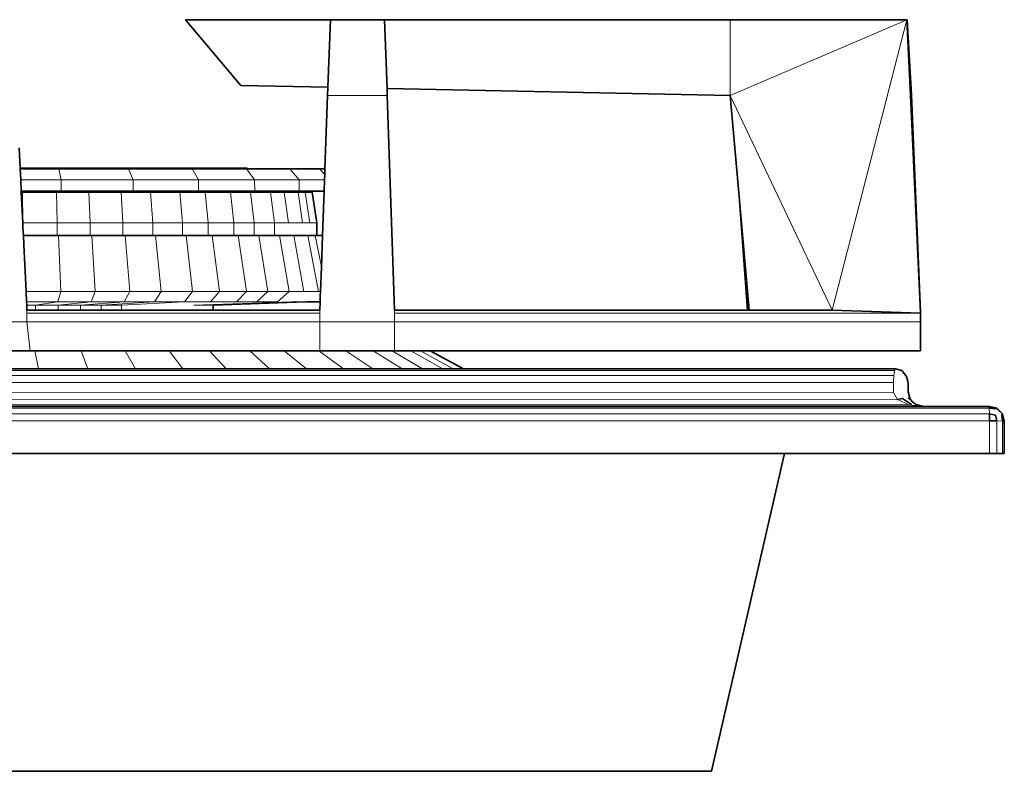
# Model space of a CAD drawing. Header units: inches. Extents: x 0 to 12.9, y 0 to 8.3.
# Tile 52 of 52: x 8.723 to 9.374, y 5.155 to 5.652. Entities that reach past the tile are written whole.
import ezdxf

# ---------------------------------------------------------------- set-up
doc = ezdxf.new("R2010")
doc.units = ezdxf.units.IN
doc.header["$MEASUREMENT"] = 0
doc.layers.add('Default', color=7, linetype='Continuous')

# ---------------------------------------------------------------- blocks, each defined once
blk = doc.blocks.new('MODEL_1')
at = {"lineweight": 0}
for p, q in [((8.86891, 5.6087), (8.83234, 5.65229)), ((8.83234, 5.65229), (8.92839, 5.65229)), ((8.92839, 5.65229), (8.92667, 5.60752)), ((8.92667, 5.60752), (8.92839, 5.65229)), ((8.92839, 5.65229), (8.96404, 5.65229)), ((8.96404, 5.65229), (8.96579, 5.60671)), ((8.96404, 5.65229), (9.193, 5.65229)), ((8.96579, 5.60671), (8.96404, 5.65229)), ((9.193, 5.65229), (9.193, 5.60205)), ((9.193, 5.60205), (9.193, 5.65229)), ((9.193, 5.65229), (9.30993, 5.65229)), ((9.30993, 5.65229), (9.193, 5.60205)), ((9.193, 5.60205), (9.30993, 5.65229)), ((9.30993, 5.65229), (9.26034, 5.45992)), ((9.26034, 5.45992), (9.30993, 5.65229)), ((9.30993, 5.65229), (9.31227, 5.60221)), ((8.92667, 5.60752), (8.86891, 5.6087)), ((8.92646, 5.60205), (8.92667, 5.60752)), ((8.96579, 5.60671), (8.96596, 5.60205)), ((9.193, 5.60205), (8.96579, 5.60671)), ((8.9247, 5.55361), (8.92646, 5.60205)), ((8.96596, 5.60205), (8.92646, 5.60205)), ((8.92646, 5.60205), (8.96596, 5.60205)), ((8.96596, 5.60205), (8.97067, 5.45992)), ((9.26034, 5.45992), (9.193, 5.60205)), ((9.19915, 5.53252), (9.193, 5.60205)), ((9.193, 5.60205), (9.26034, 5.45992)), ((9.31227, 5.60221), (9.31896, 5.45847)), ((8.7223, 5.5675), (8.72298, 5.55404)), ((8.72298, 5.55404), (8.72296, 5.55361)), ((8.72296, 5.55361), (8.72332, 5.54619)), ((8.72332, 5.54619), (8.72296, 5.55361)), ((8.72296, 5.55361), (8.7385, 5.55361)), ((8.7385, 5.55361), (8.74861, 5.55361)), ((8.7501, 5.54619), (8.74861, 5.55361)), ((8.74861, 5.55361), (8.77263, 5.55361)), ((8.74861, 5.55361), (8.7501, 5.54619)), ((8.77263, 5.55361), (8.79476, 5.55361)), ((8.79766, 5.54619), (8.79476, 5.55361)), ((8.79476, 5.55361), (8.80371, 5.55361)), ((8.79476, 5.55361), (8.79766, 5.54619)), ((8.80371, 5.55361), (8.83039, 5.55361)), ((8.83039, 5.55361), (8.83679, 5.55361)), ((8.84098, 5.54619), (8.83679, 5.55361)), ((8.83679, 5.55361), (8.85148, 5.55361)), ((8.83679, 5.55361), (8.84098, 5.54619)), ((8.85148, 5.55361), (8.86609, 5.55361)), ((8.86609, 5.55361), (8.87285, 5.55361)), ((8.87815, 5.54619), (8.87285, 5.55361)), ((8.87285, 5.55361), (8.87355, 5.55361)), ((8.87285, 5.55361), (8.87815, 5.54619)), ((8.87355, 5.55361), (8.90137, 5.55361)), ((8.90137, 5.55361), (8.92111, 5.55361)), ((8.90755, 5.54619), (8.90137, 5.55361)), ((8.90137, 5.55361), (8.90755, 5.54619)), ((8.92111, 5.55361), (8.92456, 5.54984)), ((8.92456, 5.54984), (8.9247, 5.55361)), ((8.92456, 5.54984), (8.92443, 5.54619)), ((8.92443, 5.54619), (8.92456, 5.54984)), ((8.72332, 5.54619), (8.72367, 5.53878)), ((8.72367, 5.53878), (8.72332, 5.54619)), ((8.72332, 5.54619), (8.7501, 5.54619)), ((8.7501, 5.54619), (8.72332, 5.54619)), ((8.75011, 5.53878), (8.7501, 5.54619)), ((8.7501, 5.54619), (8.79766, 5.54619)), ((8.7501, 5.54619), (8.75011, 5.53878)), ((8.79766, 5.54619), (8.7501, 5.54619)), ((8.7977, 5.53878), (8.79766, 5.54619)), ((8.79766, 5.54619), (8.84098, 5.54619)), ((8.79766, 5.54619), (8.7977, 5.53878)), ((8.84098, 5.54619), (8.79766, 5.54619)), ((8.84102, 5.53878), (8.84098, 5.54619)), ((8.84098, 5.54619), (8.87815, 5.54619)), ((8.84098, 5.54619), (8.84102, 5.53878)), ((8.87815, 5.54619), (8.84098, 5.54619)), ((8.8782, 5.53878), (8.87815, 5.54619)), ((8.87815, 5.54619), (8.90755, 5.54619)), ((8.87815, 5.54619), (8.8782, 5.53878)), ((8.90755, 5.54619), (8.87815, 5.54619)), ((8.92443, 5.54619), (8.90755, 5.54619)), ((8.90755, 5.54619), (8.92443, 5.54619)), ((8.90762, 5.53878), (8.90755, 5.54619)), ((8.90755, 5.54619), (8.90762, 5.53878)), ((8.92443, 5.54619), (8.92416, 5.53878)), ((8.92416, 5.53878), (8.92443, 5.54619)), ((8.72367, 5.53878), (8.72369, 5.53828)), ((8.72369, 5.53828), (8.72367, 5.53878)), ((8.72367, 5.53878), (8.73954, 5.53878)), ((8.73954, 5.53878), (8.72367, 5.53878)), ((8.7237, 5.53802), (8.72369, 5.53828)), ((8.72369, 5.53828), (8.73955, 5.53828)), ((8.72369, 5.53828), (8.7237, 5.53802)), ((8.73955, 5.53828), (8.72369, 5.53828)), ((8.72451, 5.53802), (8.7237, 5.53802)), ((8.7237, 5.53802), (8.72467, 5.51773)), ((8.72467, 5.51773), (8.7237, 5.53802)), ((8.7237, 5.53802), (8.72451, 5.53802)), ((8.74689, 5.53802), (8.72451, 5.53802)), ((8.72451, 5.53802), (8.72482, 5.51773)), ((8.72482, 5.51773), (8.72451, 5.53802)), ((8.72451, 5.53802), (8.74689, 5.53802)), ((8.73955, 5.53828), (8.73954, 5.53878)), ((8.73954, 5.53878), (8.75011, 5.53878)), ((8.73954, 5.53878), (8.73955, 5.53828)), ((8.75011, 5.53878), (8.73954, 5.53878)), ((8.73955, 5.53828), (8.77468, 5.53828)), ((8.77468, 5.53828), (8.73955, 5.53828)), ((8.7683, 5.53802), (8.74689, 5.53802)), ((8.74754, 5.51773), (8.74689, 5.53802)), ((8.74689, 5.53802), (8.7683, 5.53802)), ((8.74689, 5.53802), (8.74754, 5.51773)), ((8.75011, 5.53878), (8.77468, 5.53878)), ((8.77468, 5.53878), (8.75011, 5.53878)), ((8.78971, 5.53802), (8.7683, 5.53802)), ((8.76924, 5.51773), (8.7683, 5.53802)), ((8.7683, 5.53802), (8.78971, 5.53802)), ((8.7683, 5.53802), (8.76924, 5.51773)), ((8.77468, 5.53828), (8.77468, 5.53878)), ((8.77468, 5.53878), (8.7977, 5.53878)), ((8.77468, 5.53878), (8.77468, 5.53828)), ((8.7977, 5.53878), (8.77468, 5.53878)), ((8.77468, 5.53828), (8.80668, 5.53828)), ((8.80668, 5.53828), (8.77468, 5.53828)), ((8.80921, 5.53802), (8.78971, 5.53802)), ((8.79096, 5.51773), (8.78971, 5.53802)), ((8.78971, 5.53802), (8.80921, 5.53802)), ((8.78971, 5.53802), (8.79096, 5.51773)), ((8.7977, 5.53878), (8.80667, 5.53878)), ((8.80667, 5.53878), (8.7977, 5.53878)), ((8.80668, 5.53828), (8.80667, 5.53878)), ((8.80667, 5.53878), (8.83413, 5.53878)), ((8.80667, 5.53878), (8.80668, 5.53828)), ((8.83413, 5.53878), (8.80667, 5.53878)), ((8.80668, 5.53828), (8.83414, 5.53828)), ((8.83414, 5.53828), (8.80668, 5.53828)), ((8.8287, 5.53802), (8.80921, 5.53802)), ((8.81073, 5.51773), (8.80921, 5.53802)), ((8.80921, 5.53802), (8.8287, 5.53802)), ((8.80921, 5.53802), (8.81073, 5.51773)), ((8.84542, 5.53802), (8.8287, 5.53802)), ((8.83049, 5.51773), (8.8287, 5.53802)), ((8.8287, 5.53802), (8.84542, 5.53802)), ((8.8287, 5.53802), (8.83049, 5.51773)), ((8.83414, 5.53828), (8.83413, 5.53878)), ((8.83413, 5.53878), (8.84102, 5.53878)), ((8.83413, 5.53878), (8.83414, 5.53828)), ((8.84102, 5.53878), (8.83413, 5.53878)), ((8.83414, 5.53828), (8.85585, 5.53828)), ((8.85585, 5.53828), (8.83414, 5.53828)), ((8.84102, 5.53878), (8.85584, 5.53878)), ((8.85584, 5.53878), (8.84102, 5.53878)), ((8.86216, 5.53802), (8.84542, 5.53802)), ((8.84746, 5.51773), (8.84542, 5.53802)), ((8.84542, 5.53802), (8.86216, 5.53802)), ((8.84542, 5.53802), (8.84746, 5.51773)), ((8.85585, 5.53828), (8.85584, 5.53878)), ((8.85584, 5.53878), (8.87087, 5.53878)), ((8.85584, 5.53878), (8.85585, 5.53828)), ((8.87087, 5.53878), (8.85584, 5.53878)), ((8.85585, 5.53828), (8.87088, 5.53828)), ((8.87088, 5.53828), (8.85585, 5.53828)), ((8.87539, 5.53802), (8.86216, 5.53802)), ((8.86443, 5.51773), (8.86216, 5.53802)), ((8.86216, 5.53802), (8.87539, 5.53802)), ((8.86216, 5.53802), (8.86443, 5.51773)), ((8.87087, 5.53878), (8.87088, 5.53828)), ((8.8782, 5.53878), (8.87087, 5.53878)), ((8.87088, 5.53828), (8.87857, 5.53828)), ((8.88862, 5.53802), (8.87539, 5.53802)), ((8.87785, 5.51773), (8.87539, 5.53802)), ((8.87539, 5.53802), (8.88862, 5.53802)), ((8.87539, 5.53802), (8.87785, 5.51773)), ((8.87856, 5.53878), (8.8782, 5.53878)), ((8.87857, 5.53828), (8.87856, 5.53878)), ((8.87856, 5.53878), (8.90762, 5.53878)), ((8.90762, 5.53878), (8.87856, 5.53878)), ((8.89777, 5.53802), (8.88862, 5.53802)), ((8.89127, 5.51773), (8.88862, 5.53802)), ((8.88862, 5.53802), (8.89777, 5.53802)), ((8.88862, 5.53802), (8.89127, 5.51773)), ((8.90693, 5.53802), (8.89777, 5.53802)), ((8.90055, 5.51773), (8.89777, 5.53802)), ((8.89777, 5.53802), (8.90693, 5.53802)), ((8.89777, 5.53802), (8.90055, 5.51773)), ((8.9116, 5.53802), (8.90693, 5.53802)), ((8.90984, 5.51773), (8.90693, 5.53802)), ((8.90693, 5.53802), (8.9116, 5.53802)), ((8.90693, 5.53802), (8.90984, 5.51773)), ((8.92416, 5.53878), (8.90762, 5.53878)), ((8.90762, 5.53878), (8.92416, 5.53878)), ((8.91629, 5.53802), (8.9116, 5.53802)), ((8.91458, 5.51773), (8.9116, 5.53802)), ((8.9116, 5.53802), (8.91629, 5.53802)), ((8.9116, 5.53802), (8.91458, 5.51773)), ((8.91933, 5.51773), (8.91629, 5.53802)), ((8.91629, 5.53802), (8.91933, 5.51773)), ((8.92416, 5.53878), (8.92309, 5.50945)), ((8.92309, 5.50945), (8.92416, 5.53878)), ((9.20557, 5.45992), (9.19915, 5.53252)), ((8.72467, 5.51773), (8.72482, 5.51441)), ((8.72482, 5.51773), (8.72467, 5.51773)), ((8.72482, 5.51441), (8.72482, 5.51773)), ((8.72482, 5.51773), (8.74754, 5.51773)), ((8.74754, 5.51773), (8.72482, 5.51773)), ((8.72482, 5.51441), (8.72523, 5.50945)), ((8.72523, 5.50945), (8.72482, 5.51441)), ((8.74754, 5.50945), (8.74754, 5.51773)), ((8.74754, 5.51773), (8.76924, 5.51773)), ((8.74754, 5.51773), (8.74754, 5.50945)), ((8.76924, 5.51773), (8.74754, 5.51773)), ((8.76924, 5.50945), (8.76924, 5.51773)), ((8.76924, 5.51773), (8.79096, 5.51773)), ((8.76924, 5.51773), (8.76924, 5.50945)), ((8.79096, 5.51773), (8.76924, 5.51773)), ((8.79096, 5.50945), (8.79096, 5.51773)), ((8.79096, 5.51773), (8.81073, 5.51773)), ((8.79096, 5.51773), (8.79096, 5.50945)), ((8.81073, 5.51773), (8.79096, 5.51773)), ((8.81073, 5.50945), (8.81073, 5.51773)), ((8.81073, 5.51773), (8.83049, 5.51773)), ((8.81073, 5.51773), (8.81073, 5.50945)), ((8.83049, 5.51773), (8.81073, 5.51773)), ((8.83049, 5.50945), (8.83049, 5.51773)), ((8.83049, 5.51773), (8.84746, 5.51773)), ((8.83049, 5.51773), (8.83049, 5.50945)), ((8.84746, 5.51773), (8.83049, 5.51773)), ((8.84746, 5.50945), (8.84746, 5.51773)), ((8.84746, 5.51773), (8.86443, 5.51773)), ((8.84746, 5.51773), (8.84746, 5.50945)), ((8.86443, 5.51773), (8.84746, 5.51773)), ((8.86443, 5.50945), (8.86443, 5.51773)), ((8.86443, 5.51773), (8.87785, 5.51773)), ((8.86443, 5.51773), (8.86443, 5.50945)), ((8.87785, 5.51773), (8.86443, 5.51773)), ((8.87785, 5.50945), (8.87785, 5.51773)), ((8.87785, 5.51773), (8.89127, 5.51773)), ((8.87785, 5.51773), (8.87785, 5.50945)), ((8.89127, 5.51773), (8.87785, 5.51773)), ((8.89127, 5.51773), (8.89127, 5.50945)), ((8.90055, 5.51773), (8.89127, 5.51773)), ((8.90984, 5.51773), (8.90055, 5.51773)), ((8.91458, 5.51773), (8.90984, 5.51773)), ((8.91933, 5.51773), (8.91458, 5.51773)), ((8.91933, 5.50945), (8.91933, 5.51773)), ((8.72536, 5.50321), (8.72523, 5.50945)), ((8.72523, 5.50945), (8.74754, 5.50945)), ((8.72523, 5.50945), (8.72536, 5.50321)), ((8.74754, 5.50945), (8.72523, 5.50945)), ((8.74754, 5.50945), (8.74833, 5.50945)), ((8.74833, 5.50945), (8.74754, 5.50945)), ((8.74986, 5.4723), (8.74833, 5.50945)), ((8.74833, 5.50945), (8.76924, 5.50945)), ((8.74833, 5.50945), (8.74986, 5.4723)), ((8.76924, 5.50945), (8.74833, 5.50945)), ((8.76924, 5.50945), (8.77042, 5.50945)), ((8.77042, 5.50945), (8.76924, 5.50945)), ((8.77268, 5.4723), (8.77042, 5.50945)), ((8.77042, 5.50945), (8.79096, 5.50945)), ((8.77042, 5.50945), (8.77268, 5.4723)), ((8.79096, 5.50945), (8.77042, 5.50945)), ((8.79096, 5.50945), (8.79252, 5.50945)), ((8.79252, 5.50945), (8.79096, 5.50945)), ((8.79549, 5.4723), (8.79252, 5.50945)), ((8.79252, 5.50945), (8.81073, 5.50945)), ((8.79252, 5.50945), (8.79549, 5.4723)), ((8.81073, 5.50945), (8.79252, 5.50945)), ((8.81073, 5.50945), (8.81263, 5.50945)), ((8.81263, 5.50945), (8.81073, 5.50945)), ((8.81628, 5.4723), (8.81263, 5.50945)), ((8.81263, 5.50945), (8.83049, 5.50945)), ((8.81263, 5.50945), (8.81628, 5.4723)), ((8.83049, 5.50945), (8.81263, 5.50945)), ((8.83049, 5.50945), (8.83275, 5.50945)), ((8.83275, 5.50945), (8.83049, 5.50945)), ((8.83707, 5.4723), (8.83275, 5.50945)), ((8.83275, 5.50945), (8.84746, 5.50945)), ((8.83275, 5.50945), (8.83707, 5.4723)), ((8.84746, 5.50945), (8.83275, 5.50945)), ((8.84746, 5.50945), (8.85001, 5.50945)), ((8.85001, 5.50945), (8.84746, 5.50945)), ((8.85489, 5.4723), (8.85001, 5.50945)), ((8.85001, 5.50945), (8.86443, 5.50945)), ((8.85001, 5.50945), (8.85489, 5.4723)), ((8.86443, 5.50945), (8.85001, 5.50945)), ((8.86443, 5.50945), (8.86727, 5.50945)), ((8.86727, 5.50945), (8.86443, 5.50945)), ((8.87273, 5.4723), (8.86727, 5.50945)), ((8.86727, 5.50945), (8.87785, 5.50945)), ((8.86727, 5.50945), (8.87273, 5.4723)), ((8.87785, 5.50945), (8.86727, 5.50945)), ((8.87785, 5.50945), (8.88092, 5.50945)), ((8.88092, 5.50945), (8.87785, 5.50945)), ((8.88683, 5.4723), (8.88092, 5.50945)), ((8.88092, 5.50945), (8.89127, 5.50945)), ((8.88092, 5.50945), (8.88683, 5.4723)), ((8.89127, 5.50945), (8.88092, 5.50945)), ((8.89127, 5.50945), (8.89458, 5.50945)), ((8.90094, 5.4723), (8.89458, 5.50945)), ((8.89458, 5.50945), (8.90055, 5.50945)), ((8.89458, 5.50945), (8.90094, 5.4723)), ((8.90055, 5.50945), (8.90403, 5.50945)), ((8.9107, 5.4723), (8.90403, 5.50945)), ((8.90403, 5.50945), (8.90984, 5.50945)), ((8.90403, 5.50945), (8.9107, 5.4723)), ((8.90984, 5.50945), (8.91347, 5.50945)), ((8.92046, 5.4723), (8.91347, 5.50945)), ((8.91347, 5.50945), (8.91458, 5.50945)), ((8.91347, 5.50945), (8.92046, 5.4723)), ((8.91458, 5.50945), (8.9183, 5.50945)), ((8.92232, 5.48855), (8.9183, 5.50945)), ((8.9183, 5.50945), (8.91933, 5.50945)), ((8.9183, 5.50945), (8.92232, 5.48855)), ((8.92309, 5.50945), (8.91933, 5.50945)), ((8.91933, 5.50945), (8.92309, 5.50945)), ((8.92309, 5.50945), (8.92232, 5.48855)), ((8.92232, 5.48855), (8.92309, 5.50945)), ((8.72682, 5.4723), (8.72536, 5.50321)), ((8.72536, 5.50321), (8.72682, 5.4723)), ((8.92232, 5.48855), (8.92173, 5.4723)), ((8.92173, 5.4723), (8.92232, 5.48855)), ((8.72714, 5.46553), (8.72682, 5.4723)), ((8.72682, 5.4723), (8.74986, 5.4723)), ((8.74986, 5.4723), (8.72682, 5.4723)), ((8.72682, 5.4723), (8.72714, 5.46553)), ((8.74986, 5.4723), (8.74799, 5.46553)), ((8.74799, 5.46553), (8.74986, 5.4723)), ((8.74986, 5.4723), (8.77268, 5.4723)), ((8.77268, 5.4723), (8.74986, 5.4723)), ((8.77268, 5.4723), (8.76992, 5.46553)), ((8.76992, 5.46553), (8.77268, 5.4723)), ((8.77268, 5.4723), (8.79549, 5.4723)), ((8.79549, 5.4723), (8.77268, 5.4723)), ((8.79549, 5.4723), (8.79186, 5.46553)), ((8.79186, 5.46553), (8.79549, 5.4723)), ((8.79549, 5.4723), (8.81628, 5.4723)), ((8.81628, 5.4723), (8.79549, 5.4723)), ((8.81628, 5.4723), (8.81183, 5.46553)), ((8.81183, 5.46553), (8.81628, 5.4723)), ((8.81628, 5.4723), (8.83707, 5.4723)), ((8.83707, 5.4723), (8.81628, 5.4723)), ((8.83707, 5.4723), (8.83181, 5.46553)), ((8.83181, 5.46553), (8.83707, 5.4723)), ((8.83707, 5.4723), (8.85489, 5.4723)), ((8.85489, 5.4723), (8.83707, 5.4723)), ((8.85489, 5.4723), (8.84895, 5.46553)), ((8.84895, 5.46553), (8.85489, 5.4723)), ((8.85489, 5.4723), (8.87273, 5.4723)), ((8.87273, 5.4723), (8.85489, 5.4723)), ((8.87273, 5.4723), (8.86608, 5.46553)), ((8.86608, 5.46553), (8.87273, 5.4723)), ((8.87273, 5.4723), (8.88683, 5.4723)), ((8.88683, 5.4723), (8.87273, 5.4723)), ((8.88683, 5.4723), (8.87964, 5.46553)), ((8.87964, 5.46553), (8.88683, 5.4723)), ((8.88683, 5.4723), (8.90094, 5.4723)), ((8.90094, 5.4723), (8.88683, 5.4723)), ((8.90094, 5.4723), (8.8932, 5.46553)), ((8.9107, 5.4723), (8.90094, 5.4723)), ((8.92046, 5.4723), (8.9107, 5.4723)), ((8.92173, 5.4723), (8.92046, 5.4723)), ((8.92148, 5.46553), (8.92162, 5.46932)), ((8.92162, 5.46932), (8.92173, 5.4723)), ((8.72725, 5.46335), (8.72714, 5.46553)), ((8.72714, 5.46553), (8.74799, 5.46553)), ((8.74799, 5.46553), (8.72714, 5.46553)), ((8.72714, 5.46553), (8.72725, 5.46335)), ((8.7332, 5.46335), (8.72725, 5.46335)), ((8.72725, 5.46335), (8.72741, 5.45992)), ((8.7332, 5.46335), (8.74799, 5.46553)), ((8.74799, 5.46553), (8.7332, 5.46335)), ((8.74806, 5.46335), (8.7332, 5.46335)), ((8.7332, 5.46335), (8.74806, 5.46335)), ((8.7332, 5.45992), (8.7332, 5.46335)), ((8.74799, 5.46553), (8.76992, 5.46553)), ((8.76992, 5.46553), (8.74799, 5.46553)), ((8.74806, 5.46335), (8.76992, 5.46553)), ((8.76992, 5.46553), (8.74806, 5.46335)), ((8.76293, 5.46335), (8.74806, 5.46335)), ((8.74806, 5.46335), (8.74806, 5.45992)), ((8.74806, 5.46335), (8.76293, 5.46335)), ((8.74806, 5.45992), (8.74806, 5.46335)), ((8.76293, 5.46335), (8.79186, 5.46553)), ((8.79186, 5.46553), (8.76293, 5.46335)), ((8.77646, 5.46335), (8.76293, 5.46335)), ((8.76293, 5.46335), (8.76293, 5.45992)), ((8.76293, 5.46335), (8.77646, 5.46335)), ((8.76293, 5.45992), (8.76293, 5.46335)), ((8.76992, 5.46553), (8.79186, 5.46553)), ((8.79186, 5.46553), (8.76992, 5.46553)), ((8.77646, 5.46335), (8.81183, 5.46553)), ((8.81183, 5.46553), (8.77646, 5.46335)), ((8.78999, 5.46335), (8.77646, 5.46335)), ((8.77646, 5.46335), (8.77646, 5.45992)), ((8.77646, 5.46335), (8.78999, 5.46335)), ((8.77646, 5.45992), (8.77646, 5.46335)), ((8.83181, 5.46553), (8.78999, 5.46335)), ((8.78999, 5.46335), (8.78999, 5.45992)), ((8.79186, 5.46553), (8.81183, 5.46553)), ((8.81183, 5.46553), (8.79186, 5.46553)), ((8.81183, 5.46553), (8.83181, 5.46553)), ((8.83181, 5.46553), (8.81183, 5.46553)), ((8.84895, 5.46553), (8.83181, 5.46553)), ((8.83795, 5.46335), (8.90258, 5.46553)), ((8.8443, 5.46335), (8.83795, 5.46335)), ((8.84755, 5.46335), (8.8443, 5.46335)), ((8.8508, 5.46335), (8.84755, 5.46335)), ((8.86608, 5.46553), (8.84895, 5.46553)), ((8.91196, 5.46553), (8.8508, 5.46335)), ((8.87964, 5.46553), (8.86608, 5.46553)), ((8.8932, 5.46553), (8.87964, 5.46553)), ((8.90258, 5.46553), (8.91196, 5.46553)), ((8.92128, 5.45992), (8.92148, 5.46553)), ((8.72741, 5.45992), (8.72741, 5.45804)), ((8.72741, 5.45804), (8.72741, 5.45992)), ((8.72741, 5.45992), (8.7332, 5.45992)), ((8.72741, 5.45804), (8.72741, 5.45225)), ((8.72741, 5.45225), (8.72741, 5.45804)), ((8.72741, 5.45804), (8.92128, 5.45804)), ((8.92128, 5.45804), (8.72741, 5.45804)), ((8.74806, 5.45992), (8.7332, 5.45992)), ((8.7332, 5.45992), (8.74806, 5.45992)), ((8.76293, 5.45992), (8.74806, 5.45992)), ((8.74806, 5.45992), (8.76293, 5.45992)), ((8.77646, 5.45992), (8.76293, 5.45992)), ((8.76293, 5.45992), (8.77646, 5.45992)), ((8.78999, 5.45992), (8.77646, 5.45992)), ((8.77646, 5.45992), (8.78999, 5.45992)), ((8.78999, 5.45992), (8.80161, 5.45992)), ((8.80161, 5.45992), (8.81322, 5.45992)), ((8.81322, 5.45992), (8.8224, 5.45992)), ((8.8224, 5.45992), (8.83159, 5.45992)), ((8.83159, 5.45992), (8.83795, 5.45992)), ((8.83795, 5.45992), (8.8443, 5.45992)), ((8.8443, 5.45992), (8.84755, 5.45992)), ((8.84755, 5.45992), (8.8508, 5.45992)), ((8.8508, 5.45992), (8.92128, 5.45992)), ((8.92128, 5.45804), (8.92128, 5.45992)), ((8.92128, 5.45992), (8.92128, 5.45804)), ((8.92128, 5.45225), (8.92128, 5.45804)), ((8.92128, 5.45804), (8.92128, 5.45225)), ((8.97067, 5.45992), (8.97067, 5.45804)), ((8.97067, 5.45804), (8.97067, 5.45225)), ((8.97067, 5.45225), (8.97067, 5.45804)), ((8.97067, 5.45804), (9.31898, 5.45804)), ((9.26034, 5.45992), (9.20557, 5.45992)), ((9.31898, 5.45804), (9.26034, 5.45992)), ((9.31898, 5.45804), (9.31883, 5.45225)), ((9.31896, 5.45847), (9.31898, 5.45804)), ((8.72741, 5.45225), (8.67488, 5.45225)), ((8.67488, 5.45225), (8.72741, 5.45225)), ((8.72954, 5.43295), (8.72741, 5.45225)), ((8.72741, 5.45225), (8.92128, 5.45225)), ((8.92128, 5.45225), (8.72741, 5.45225)), ((8.72741, 5.45225), (8.72954, 5.43295)), ((8.97067, 5.45225), (8.92128, 5.45225)), ((8.92128, 5.45225), (8.97067, 5.45225)), ((8.92128, 5.43295), (8.92128, 5.45225)), ((8.92128, 5.45225), (8.92128, 5.43295)), ((8.97067, 5.45225), (8.97067, 5.43295)), ((8.97067, 5.43295), (8.97067, 5.45225)), ((8.97067, 5.45225), (9.31883, 5.45225)), ((9.31883, 5.45225), (8.97067, 5.45225)), ((9.31883, 5.45225), (9.31883, 5.43295)), ((8.70212, 5.43295), (8.72954, 5.43295)), ((8.72954, 5.43295), (8.70212, 5.43295)), ((8.72954, 5.43295), (8.73268, 5.43295)), ((8.73268, 5.43295), (8.72954, 5.43295)), ((8.73499, 5.42113), (8.73268, 5.43295)), ((8.73268, 5.43295), (8.76323, 5.43295)), ((8.73268, 5.43295), (8.73499, 5.42113)), ((8.76323, 5.43295), (8.73268, 5.43295)), ((8.76784, 5.42113), (8.76323, 5.43295)), ((8.76323, 5.43295), (8.79245, 5.43295)), ((8.76323, 5.43295), (8.76784, 5.42113)), ((8.79245, 5.43295), (8.76323, 5.43295)), ((8.79927, 5.42113), (8.79245, 5.43295)), ((8.79245, 5.43295), (8.82167, 5.43295)), ((8.79245, 5.43295), (8.79927, 5.42113)), ((8.82167, 5.43295), (8.79245, 5.43295)), ((8.8307, 5.42113), (8.82167, 5.43295)), ((8.82167, 5.43295), (8.84827, 5.43295)), ((8.82167, 5.43295), (8.8307, 5.42113)), ((8.84827, 5.43295), (8.82167, 5.43295)), ((8.85931, 5.42113), (8.84827, 5.43295)), ((8.84827, 5.43295), (8.87488, 5.43295)), ((8.84827, 5.43295), (8.85931, 5.42113)), ((8.87488, 5.43295), (8.84827, 5.43295)), ((8.88793, 5.42113), (8.87488, 5.43295)), ((8.87488, 5.43295), (8.89771, 5.43295)), ((8.87488, 5.43295), (8.88793, 5.42113)), ((8.89771, 5.43295), (8.87488, 5.43295)), ((8.91248, 5.42113), (8.89771, 5.43295)), ((8.89771, 5.43295), (8.92054, 5.43295)), ((8.89771, 5.43295), (8.91248, 5.42113)), ((8.92054, 5.43295), (8.89771, 5.43295)), ((8.93704, 5.42113), (8.92054, 5.43295)), ((8.92054, 5.43295), (8.92128, 5.43295)), ((8.92054, 5.43295), (8.93704, 5.42113)), ((8.92128, 5.43295), (8.92054, 5.43295)), ((8.92128, 5.43295), (8.9386, 5.43295)), ((8.9386, 5.43295), (8.92128, 5.43295)), ((8.95646, 5.42113), (8.9386, 5.43295)), ((8.9386, 5.43295), (8.95666, 5.43295)), ((8.9386, 5.43295), (8.95646, 5.42113)), ((8.95666, 5.43295), (8.9386, 5.43295)), ((8.97588, 5.42113), (8.95666, 5.43295)), ((8.95666, 5.43295), (8.96915, 5.43295)), ((8.95666, 5.43295), (8.97588, 5.42113)), ((8.96915, 5.43295), (8.95666, 5.43295)), ((8.98932, 5.42113), (8.96915, 5.43295)), ((8.96915, 5.43295), (8.97067, 5.43295)), ((8.96915, 5.43295), (8.98932, 5.42113)), ((8.97067, 5.43295), (8.96915, 5.43295)), ((8.97067, 5.43295), (8.98165, 5.43295)), ((8.98165, 5.43295), (8.97067, 5.43295)), ((9.00276, 5.42113), (8.98165, 5.43295)), ((8.98165, 5.43295), (8.98803, 5.43295)), ((8.98165, 5.43295), (9.00276, 5.42113)), ((8.98803, 5.43295), (8.98165, 5.43295)), ((9.00963, 5.42113), (8.98803, 5.43295)), ((8.98803, 5.43295), (8.99442, 5.43295)), ((8.98803, 5.43295), (9.00963, 5.42113)), ((8.99442, 5.43295), (8.98803, 5.43295)), ((8.99442, 5.43295), (9.0165, 5.42113)), ((9.31883, 5.43295), (8.99442, 5.43295)), ((7.32153, 5.41692), (9.30125, 5.41674)), ((9.30125, 5.41674), (7.32153, 5.41692)), ((9.30172, 5.42003), (7.32576, 5.42007)), ((7.32576, 5.42007), (9.30172, 5.42003)), ((8.73499, 5.42113), (8.70212, 5.42113)), ((8.70212, 5.42113), (8.73499, 5.42113)), ((8.76784, 5.42113), (8.73499, 5.42113)), ((8.73499, 5.42113), (8.76784, 5.42113)), ((8.79927, 5.42113), (8.76784, 5.42113)), ((8.76784, 5.42113), (8.79927, 5.42113)), ((8.8307, 5.42113), (8.79927, 5.42113)), ((8.79927, 5.42113), (8.8307, 5.42113)), ((8.85931, 5.42113), (8.8307, 5.42113)), ((8.8307, 5.42113), (8.85931, 5.42113)), ((8.88793, 5.42113), (8.85931, 5.42113)), ((8.85931, 5.42113), (8.88793, 5.42113)), ((8.91248, 5.42113), (8.88793, 5.42113)), ((8.88793, 5.42113), (8.91248, 5.42113)), ((8.93704, 5.42113), (8.91248, 5.42113)), ((8.91248, 5.42113), (8.93704, 5.42113)), ((8.95646, 5.42113), (8.93704, 5.42113)), ((8.93704, 5.42113), (8.95646, 5.42113)), ((8.97588, 5.42113), (8.95646, 5.42113)), ((8.95646, 5.42113), (8.97588, 5.42113)), ((8.98932, 5.42113), (8.97588, 5.42113)), ((8.97588, 5.42113), (8.98932, 5.42113)), ((9.00276, 5.42113), (8.98932, 5.42113)), ((8.98932, 5.42113), (9.00276, 5.42113)), ((9.00963, 5.42113), (9.00276, 5.42113)), ((9.00276, 5.42113), (9.00963, 5.42113)), ((9.0165, 5.42113), (9.00963, 5.42113)), ((9.00963, 5.42113), (9.0165, 5.42113)), ((9.0165, 5.42113), (9.30014, 5.42113)), ((9.30014, 5.42113), (9.30238, 5.4211)), ((9.30125, 5.41674), (9.3011, 5.41203)), ((9.30172, 5.42003), (9.30125, 5.41674)), ((9.30186, 5.42027), (9.30172, 5.42003)), ((9.30238, 5.4211), (9.30186, 5.42027)), ((9.3011, 5.41203), (7.3182, 5.41223)), ((7.3182, 5.41223), (9.3011, 5.41203)), ((9.3011, 5.41203), (9.3011, 5.40533)), ((9.3011, 5.40533), (7.31461, 5.40512)), ((7.31461, 5.40512), (9.3011, 5.40533)), ((9.3011, 5.40533), (9.30371, 5.40073)), ((9.3111, 5.39735), (7.30599, 5.39727)), ((7.30599, 5.39727), (9.3111, 5.39735)), ((9.30371, 5.40073), (7.31109, 5.40041)), ((7.31109, 5.40041), (9.30371, 5.40073)), ((9.30371, 5.40073), (9.30385, 5.40069)), ((9.30385, 5.40069), (9.3111, 5.39735)), ((9.3111, 5.39735), (9.32079, 5.39627)), ((9.36443, 5.39502), (6.88682, 5.39502)), ((6.88682, 5.39502), (9.36443, 5.39502)), ((6.88682, 5.39141), (9.3646, 5.39141)), ((9.3646, 5.39141), (6.88682, 5.39141)), ((7.30039, 5.39623), (9.32079, 5.39627)), ((9.32079, 5.39627), (7.30039, 5.39623)), ((9.32079, 5.39627), (9.32101, 5.39623)), ((9.32101, 5.39623), (9.36419, 5.39623)), ((9.36419, 5.39623), (9.36443, 5.39502)), ((9.36443, 5.39502), (9.3646, 5.39141)), ((9.3646, 5.39141), (9.36467, 5.39126)), ((9.36467, 5.39126), (9.36465, 5.38659)), ((6.88682, 5.38659), (9.36465, 5.38659)), ((9.36465, 5.38659), (6.88682, 5.38659)), ((9.36465, 5.38659), (9.36465, 5.365)), ((9.36465, 5.365), (9.36465, 5.38659)), ((9.36465, 5.38659), (9.3694, 5.38658)), ((9.3694, 5.38658), (9.3694, 5.365)), ((9.3694, 5.365), (9.3694, 5.38658)), ((9.3694, 5.38658), (9.37314, 5.38654)), ((9.37314, 5.38654), (9.37314, 5.365)), ((9.22891, 5.365), (6.89918, 5.365)), ((6.89918, 5.365), (9.22891, 5.365)), ((9.22891, 5.365), (9.18057, 5.1546)), ((9.36465, 5.365), (9.22891, 5.365)), ((9.3694, 5.365), (9.36465, 5.365)), ((9.37314, 5.365), (9.3694, 5.365)), ((9.18057, 5.1546), (6.94752, 5.1546))]:
    blk.add_line(p, q, dxfattribs=at).dxf.unprotected_set("ltscale", 0)
at = {"lineweight": 35}
for p, q in [((8.83234, 5.65229), (8.92839, 5.65229)), ((8.83234, 5.65229), (8.86891, 5.6087)), ((8.92839, 5.65229), (8.92667, 5.60752)), ((8.92839, 5.65229), (8.96404, 5.65229)), ((8.96404, 5.65229), (9.193, 5.65229)), ((8.96579, 5.60671), (8.96404, 5.65229)), ((9.193, 5.65229), (9.30993, 5.65229)), ((9.31016, 5.65229), (9.30993, 5.65229)), ((9.31227, 5.60221), (9.30993, 5.65229)), ((9.31295, 5.60221), (9.31016, 5.65229)), ((8.86891, 5.6087), (8.92667, 5.60752)), ((8.92667, 5.60752), (8.92646, 5.60205)), ((8.96579, 5.60671), (9.193, 5.60205)), ((8.96579, 5.60671), (8.96596, 5.60205)), ((8.92646, 5.60205), (8.9247, 5.55361)), ((8.96596, 5.60205), (8.97067, 5.45992)), ((9.193, 5.60205), (9.19915, 5.53252)), ((9.31896, 5.45847), (9.31227, 5.60221)), ((9.31896, 5.45847), (9.31295, 5.60221)), ((8.72298, 5.55404), (8.7223, 5.5675)), ((8.72296, 5.55361), (8.72298, 5.55404)), ((8.7385, 5.55361), (8.72296, 5.55361)), ((8.72296, 5.55361), (8.72332, 5.54619)), ((8.73844, 5.55404), (8.72298, 5.55404)), ((8.77252, 5.55404), (8.73844, 5.55404)), ((8.74861, 5.55361), (8.7385, 5.55361)), ((8.77263, 5.55361), (8.74861, 5.55361)), ((8.80354, 5.55404), (8.77252, 5.55404)), ((8.79476, 5.55361), (8.77263, 5.55361)), ((8.80371, 5.55361), (8.79476, 5.55361)), ((8.83019, 5.55404), (8.80354, 5.55404)), ((8.83039, 5.55361), (8.80371, 5.55361)), ((8.85124, 5.55404), (8.83019, 5.55404)), ((8.83679, 5.55361), (8.83039, 5.55361)), ((8.85148, 5.55361), (8.83679, 5.55361)), ((8.86582, 5.55404), (8.85124, 5.55404)), ((8.86609, 5.55361), (8.85148, 5.55361)), ((8.87328, 5.55404), (8.86582, 5.55404)), ((8.87285, 5.55361), (8.86609, 5.55361)), ((8.87355, 5.55361), (8.87285, 5.55361)), ((8.87328, 5.55404), (8.87355, 5.55361)), ((8.90137, 5.55361), (8.87355, 5.55361)), ((8.92111, 5.55361), (8.90137, 5.55361)), ((8.9247, 5.55361), (8.92111, 5.55361)), ((8.9247, 5.55361), (8.92456, 5.54984)), ((8.92456, 5.54984), (8.92443, 5.54619)), ((8.72332, 5.54619), (8.72367, 5.53878)), ((8.92443, 5.54619), (8.92416, 5.53878)), ((8.72367, 5.53878), (8.73954, 5.53878)), ((8.72369, 5.53828), (8.72367, 5.53878)), ((8.7237, 5.53802), (8.72369, 5.53828)), ((8.73955, 5.53828), (8.72369, 5.53828)), ((8.72451, 5.53802), (8.7237, 5.53802)), ((8.7237, 5.53802), (8.72467, 5.51773)), ((8.72451, 5.53802), (8.74689, 5.53802)), ((8.75011, 5.53878), (8.73954, 5.53878)), ((8.77468, 5.53828), (8.73955, 5.53828)), ((8.74689, 5.53802), (8.7683, 5.53802)), ((8.75011, 5.53878), (8.77468, 5.53878)), ((8.7683, 5.53802), (8.78971, 5.53802)), ((8.7977, 5.53878), (8.77468, 5.53878)), ((8.80668, 5.53828), (8.77468, 5.53828)), ((8.80921, 5.53802), (8.78971, 5.53802)), ((8.7977, 5.53878), (8.80667, 5.53878)), ((8.80667, 5.53878), (8.83413, 5.53878)), ((8.83414, 5.53828), (8.80668, 5.53828)), ((8.8287, 5.53802), (8.80921, 5.53802)), ((8.84542, 5.53802), (8.8287, 5.53802)), ((8.84102, 5.53878), (8.83413, 5.53878)), ((8.85585, 5.53828), (8.83414, 5.53828)), ((8.84102, 5.53878), (8.85584, 5.53878)), ((8.86216, 5.53802), (8.84542, 5.53802)), ((8.85584, 5.53878), (8.87087, 5.53878)), ((8.87088, 5.53828), (8.85585, 5.53828)), ((8.87539, 5.53802), (8.86216, 5.53802)), ((8.8782, 5.53878), (8.87087, 5.53878)), ((8.87857, 5.53828), (8.87088, 5.53828)), ((8.88862, 5.53802), (8.87539, 5.53802)), ((8.8782, 5.53878), (8.87856, 5.53878)), ((8.87856, 5.53878), (8.87857, 5.53828)), ((8.90762, 5.53878), (8.87856, 5.53878)), ((8.89777, 5.53802), (8.88862, 5.53802)), ((8.90693, 5.53802), (8.89777, 5.53802)), ((8.9116, 5.53802), (8.90693, 5.53802)), ((8.90762, 5.53878), (8.92416, 5.53878)), ((8.91629, 5.53802), (8.9116, 5.53802)), ((8.91933, 5.51773), (8.91629, 5.53802)), ((8.92416, 5.53878), (8.92309, 5.50945)), ((9.19915, 5.53252), (9.20433, 5.45992)), ((9.19915, 5.53252), (9.20557, 5.45992)), ((8.72467, 5.51773), (8.72482, 5.51441)), ((8.72523, 5.50945), (8.72482, 5.51441)), ((8.91933, 5.50945), (8.91933, 5.51773)), ((8.72523, 5.50945), (8.72506, 5.50945)), ((8.72536, 5.50321), (8.72523, 5.50945)), ((8.74754, 5.50945), (8.72523, 5.50945)), ((8.74833, 5.50945), (8.74754, 5.50945)), ((8.76924, 5.50945), (8.74833, 5.50945)), ((8.77042, 5.50945), (8.76924, 5.50945)), ((8.79096, 5.50945), (8.77042, 5.50945)), ((8.79252, 5.50945), (8.79096, 5.50945)), ((8.81073, 5.50945), (8.79252, 5.50945)), ((8.81263, 5.50945), (8.81073, 5.50945)), ((8.83049, 5.50945), (8.81263, 5.50945)), ((8.83275, 5.50945), (8.83049, 5.50945)), ((8.84746, 5.50945), (8.83275, 5.50945)), ((8.85001, 5.50945), (8.84746, 5.50945)), ((8.86443, 5.50945), (8.85001, 5.50945)), ((8.86727, 5.50945), (8.86443, 5.50945)), ((8.87785, 5.50945), (8.86727, 5.50945)), ((8.88092, 5.50945), (8.87785, 5.50945)), ((8.89127, 5.50945), (8.88092, 5.50945)), ((8.89458, 5.50945), (8.89127, 5.50945)), ((8.90055, 5.50945), (8.89458, 5.50945)), ((8.90403, 5.50945), (8.90055, 5.50945)), ((8.90984, 5.50945), (8.90403, 5.50945)), ((8.91347, 5.50945), (8.90984, 5.50945)), ((8.91458, 5.50945), (8.91347, 5.50945)), ((8.9183, 5.50945), (8.91458, 5.50945)), ((8.91933, 5.50945), (8.9183, 5.50945)), ((8.92309, 5.50945), (8.91933, 5.50945)), ((8.92309, 5.50945), (8.92232, 5.48855)), ((8.72682, 5.4723), (8.72536, 5.50321)), ((8.92232, 5.48855), (8.92173, 5.4723)), ((8.72682, 5.4723), (8.72714, 5.46553)), ((8.92162, 5.46932), (8.92148, 5.46553)), ((8.92173, 5.4723), (8.92162, 5.46932)), ((8.72714, 5.46553), (8.72725, 5.46335)), ((8.72725, 5.46335), (8.72741, 5.45992)), ((8.91196, 5.46553), (8.8508, 5.46335)), ((8.8508, 5.46335), (8.8508, 5.45992)), ((8.91196, 5.46553), (8.91675, 5.46553)), ((8.91675, 5.46553), (8.92148, 5.46553)), ((8.92148, 5.46553), (8.92128, 5.45992)), ((8.7332, 5.45992), (8.72741, 5.45992)), ((8.74806, 5.45992), (8.7332, 5.45992)), ((8.76293, 5.45992), (8.74806, 5.45992)), ((8.77646, 5.45992), (8.76293, 5.45992)), ((8.78999, 5.45992), (8.77646, 5.45992)), ((8.80161, 5.45992), (8.78999, 5.45992)), ((8.81322, 5.45992), (8.80161, 5.45992)), ((8.8224, 5.45992), (8.81322, 5.45992)), ((8.83159, 5.45992), (8.8224, 5.45992)), ((8.83795, 5.45992), (8.83159, 5.45992)), ((8.8443, 5.45992), (8.83795, 5.45992)), ((8.84755, 5.45992), (8.8443, 5.45992)), ((8.8508, 5.45992), (8.84755, 5.45992)), ((8.92128, 5.45992), (8.8508, 5.45992)), ((9.20433, 5.45992), (8.97067, 5.45992)), ((9.20557, 5.45992), (9.20433, 5.45992)), ((9.26034, 5.45992), (9.20557, 5.45992)), ((9.31898, 5.45804), (9.26034, 5.45992)), ((9.31883, 5.45225), (9.31898, 5.45804)), ((9.31898, 5.45804), (9.31896, 5.45847)), ((9.31883, 5.43295), (9.31883, 5.45225)), ((8.70212, 5.43295), (8.72954, 5.43295)), ((8.73268, 5.43295), (8.72954, 5.43295)), ((8.76323, 5.43295), (8.73268, 5.43295)), ((8.79245, 5.43295), (8.76323, 5.43295)), ((8.82167, 5.43295), (8.79245, 5.43295)), ((8.84827, 5.43295), (8.82167, 5.43295)), ((8.87488, 5.43295), (8.84827, 5.43295)), ((8.89771, 5.43295), (8.87488, 5.43295)), ((8.92054, 5.43295), (8.89771, 5.43295)), ((8.92128, 5.43295), (8.92054, 5.43295)), ((8.9386, 5.43295), (8.92128, 5.43295)), ((8.95666, 5.43295), (8.9386, 5.43295)), ((8.96915, 5.43295), (8.95666, 5.43295)), ((8.97067, 5.43295), (8.96915, 5.43295)), ((8.97067, 5.43295), (8.98165, 5.43295)), ((8.98165, 5.43295), (8.98803, 5.43295)), ((8.98803, 5.43295), (8.99442, 5.43295)), ((8.99442, 5.43295), (9.0165, 5.42113)), ((9.31883, 5.43295), (8.99442, 5.43295)), ((8.73499, 5.42113), (8.70212, 5.42113)), ((8.76784, 5.42113), (8.73499, 5.42113)), ((8.79927, 5.42113), (8.76784, 5.42113)), ((8.8307, 5.42113), (8.79927, 5.42113)), ((8.85931, 5.42113), (8.8307, 5.42113)), ((8.88793, 5.42113), (8.85931, 5.42113)), ((8.91248, 5.42113), (8.88793, 5.42113)), ((8.93704, 5.42113), (8.91248, 5.42113)), ((8.95646, 5.42113), (8.93704, 5.42113)), ((8.97588, 5.42113), (8.95646, 5.42113)), ((8.98932, 5.42113), (8.97588, 5.42113)), ((9.00276, 5.42113), (8.98932, 5.42113)), ((9.00963, 5.42113), (9.00276, 5.42113)), ((9.0165, 5.42113), (9.00963, 5.42113)), ((9.30014, 5.42113), (9.0165, 5.42113)), ((9.30014, 5.42113), (9.30238, 5.4211)), ((9.30238, 5.4211), (9.30655, 5.41989)), ((9.30655, 5.41989), (9.30969, 5.41612)), ((9.31029, 5.4138), (9.30969, 5.41612)), ((9.31082, 5.41139), (9.31029, 5.4138)), ((9.31084, 5.40595), (9.31082, 5.41139)), ((9.31144, 5.40343), (9.31084, 5.40595)), ((9.31205, 5.40093), (9.31144, 5.40343)), ((9.30371, 5.40073), (9.30385, 5.40069)), ((9.3068, 5.40147), (9.30385, 5.40069)), ((9.3068, 5.40147), (9.30688, 5.40162)), ((9.30709, 5.40149), (9.3068, 5.40147)), ((9.30709, 5.40149), (9.30688, 5.40162)), ((9.30709, 5.40149), (9.31238, 5.39801)), ((9.31073, 5.40177), (9.31115, 5.40139)), ((9.31205, 5.40093), (9.31115, 5.40139)), ((9.31354, 5.39934), (9.31205, 5.40093)), ((9.31267, 5.39792), (9.31238, 5.39801)), ((9.31297, 5.39783), (9.31267, 5.39792)), ((9.3137, 5.39917), (9.31354, 5.39934)), ((9.3137, 5.39917), (9.31581, 5.39739)), ((9.31581, 5.39739), (9.32079, 5.39627)), ((9.32079, 5.39627), (7.30039, 5.39623)), ((9.32101, 5.39623), (9.32079, 5.39627)), ((9.36419, 5.39623), (9.32101, 5.39623)), ((9.36419, 5.39623), (9.36458, 5.39623)), ((9.36443, 5.39502), (9.36419, 5.39623)), ((9.36443, 5.39502), (9.36465, 5.395)), ((9.36938, 5.39498), (9.36458, 5.39623)), ((9.36458, 5.39623), (9.36465, 5.395)), ((9.36458, 5.39623), (9.36924, 5.39491)), ((9.3646, 5.39141), (9.36467, 5.39126)), ((9.3685, 5.39052), (9.3646, 5.39141)), ((9.36465, 5.395), (9.36834, 5.39458)), ((9.36465, 5.38659), (9.36467, 5.39126)), ((9.36467, 5.39126), (9.3685, 5.39052)), ((9.36834, 5.39458), (9.36924, 5.39491)), ((9.3694, 5.38658), (9.3685, 5.39052)), ((9.36938, 5.39498), (9.36924, 5.39491)), ((9.36924, 5.39491), (9.37308, 5.39125)), ((9.37308, 5.39125), (9.36938, 5.39498)), ((9.37266, 5.39043), (9.37308, 5.39125)), ((9.37266, 5.39043), (9.37314, 5.38654)), ((9.37438, 5.38651), (9.37308, 5.39125)), ((9.36465, 5.38659), (9.3694, 5.38658)), ((9.37438, 5.38651), (9.37314, 5.38654)), ((9.37438, 5.365), (9.37438, 5.38651)), ((9.22891, 5.365), (6.89918, 5.365)), ((9.18057, 5.1546), (9.22891, 5.365)), ((9.22891, 5.365), (9.36465, 5.365)), ((9.3694, 5.365), (9.36465, 5.365)), ((9.37314, 5.365), (9.3694, 5.365)), ((9.37438, 5.365), (9.37314, 5.365)), ((9.18057, 5.1546), (6.94752, 5.1546))]:
    blk.add_line(p, q, dxfattribs=at).dxf.unprotected_set("ltscale", -0.5)
at = {"lineweight": 15}
blk.add_line((9.31267, 5.39792), (9.3126, 5.39806), dxfattribs=at).dxf.unprotected_set("ltscale", -0.5)
blk = doc.blocks.new('Page 1')
at = {"layer": 'Default'}
blk.add_blockref('MODEL_1', (0, 0), dxfattribs=at)

msp = doc.modelspace()

# ---------------------------------------------------------------- block references
msp.add_blockref('Page 1', (0, 0))

doc.saveas('drawing.dxf')
